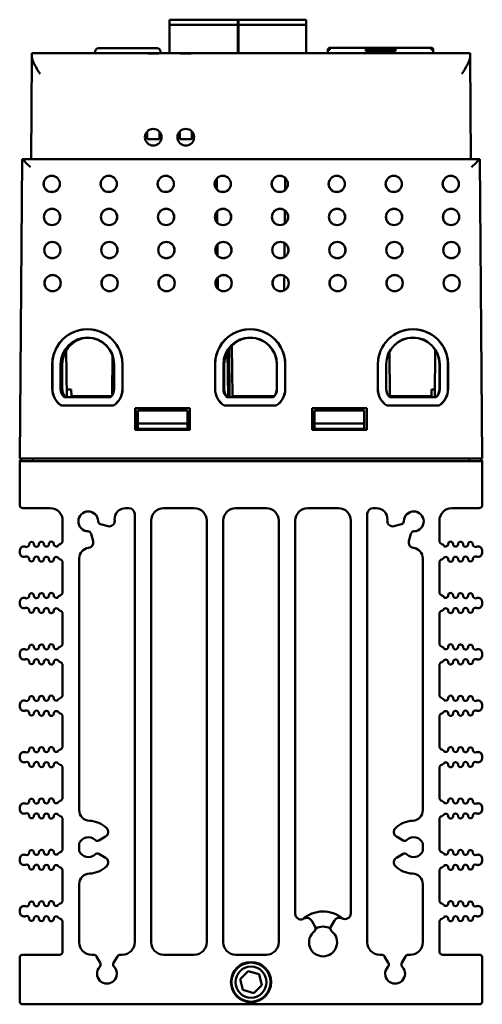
# Model space of a CAD drawing. Header units: inches. Extents: x 1 to 24, y 0.4 to 18.8.
# Tile 2 of 17: x 9.3 to 12.1, y 0.4 to 6.4. Entities that reach past the tile are written whole.
import ezdxf

# ---------------------------------------------------------------- set-up
doc = ezdxf.new("R2010")
doc.units = ezdxf.units.IN
doc.header["$LTSCALE"] = 0.8
doc.header["$MEASUREMENT"] = 0
doc.layers.add('Visible (ANSI)', color=7, linetype='Continuous', lineweight=50)

msp = doc.modelspace()

# ---------------------------------------------------------------- linework, layer by layer
at = {"layer": 'Visible (ANSI)'}
for p, q in [((10.2523, 6.3763), (10.2523, 6.3685)), ((10.2523, 6.3763), (10.6696, 6.3763)), ((10.6657, 6.3763), (10.6657, 6.3685)), ((10.6657, 6.3763), (11.079, 6.3763)), ((11.079, 6.3685), (11.079, 6.3763)), ((10.2523, 6.3527), (10.2523, 6.3685)), ((10.2523, 6.3527), (10.2523, 6.3448)), ((10.2523, 6.1733), (10.2523, 6.3448)), ((10.2523, 6.3448), (10.6696, 6.3448)), ((10.6657, 6.3685), (10.6657, 6.3527)), ((10.6657, 6.3527), (10.6657, 6.3448)), ((10.6657, 6.3448), (10.6657, 6.1733)), ((10.6657, 6.3448), (11.079, 6.3448)), ((10.6696, 6.3527), (10.6696, 6.3685)), ((10.6696, 6.3448), (10.6696, 6.3527)), ((10.6696, 6.1733), (10.6696, 6.3448)), ((11.079, 6.3685), (11.079, 6.3527)), ((11.079, 6.3448), (11.079, 6.3527)), ((11.079, 6.3448), (11.079, 6.1733)), ((9.8211, 6.2033), (10.1762, 6.2033)), ((11.2138, 6.1947), (11.2104, 6.1947)), ((11.2104, 6.1896), (11.2104, 6.1947)), ((11.2138, 6.2031), (11.2194, 6.1975)), ((11.2222, 6.1947), (11.2138, 6.1947)), ((11.2222, 6.2065), (11.2704, 6.2065)), ((11.2222, 6.2065), (11.2222, 6.1947)), ((11.2704, 6.2065), (11.4395, 6.2065)), ((11.4395, 6.1947), (11.4395, 6.2065)), ((11.619, 6.2065), (11.4395, 6.2065)), ((11.4434, 6.1987), (11.4395, 6.1987)), ((11.4395, 6.1868), (11.4395, 6.1947)), ((11.4418, 6.1947), (11.4434, 6.1987)), ((11.4434, 6.1987), (11.6151, 6.1987)), ((11.4493, 6.1928), (11.4434, 6.1987)), ((11.4493, 6.1872), (11.4493, 6.1928)), ((11.6092, 6.1928), (11.4493, 6.1928)), ((11.6151, 6.1987), (11.6092, 6.1928)), ((11.6092, 6.1928), (11.6092, 6.1872)), ((11.619, 6.1987), (11.6151, 6.1987)), ((11.6167, 6.1947), (11.6151, 6.1987)), ((11.619, 6.2065), (11.7881, 6.2065)), ((11.619, 6.2065), (11.619, 6.1947)), ((11.619, 6.1868), (11.619, 6.1947)), ((11.7881, 6.2065), (11.8363, 6.2065)), ((11.8363, 6.2065), (11.8363, 6.1947)), ((11.8447, 6.1947), (11.8363, 6.1947)), ((11.8391, 6.1975), (11.8447, 6.2031)), ((11.8447, 6.1947), (11.8481, 6.1947)), ((11.8481, 6.1947), (11.8481, 6.1896)), ((9.4187, 6.149), (9.4134, 5.5333)), ((9.4187, 6.149), (9.4189, 6.1733)), ((10.0925, 6.1733), (9.4189, 6.1733)), ((9.8011, 6.184), (9.8007, 6.1733)), ((10.2146, 6.1733), (10.0925, 6.1733)), ((10.1962, 6.184), (10.1966, 6.1733)), ((10.2894, 6.1733), (10.2146, 6.1733)), ((10.4115, 6.1733), (10.2894, 6.1733)), ((12.0704, 6.1733), (10.4115, 6.1733)), ((11.2104, 6.1733), (11.2104, 6.1896)), ((11.4395, 6.1868), (11.619, 6.1868)), ((11.4493, 6.1872), (11.4493, 6.1868)), ((11.6092, 6.1872), (11.6092, 6.1868)), ((11.8481, 6.1896), (11.8481, 6.1733)), ((12.0704, 6.1733), (12.0706, 6.149)), ((12.076, 5.5333), (12.0706, 6.149)), ((10.1162, 5.6997), (10.1162, 5.6992)), ((10.1162, 5.6992), (10.1162, 5.6836)), ((10.1162, 5.6836), (10.1162, 5.6566)), ((10.1902, 5.6992), (10.1902, 5.6997)), ((10.1902, 5.6836), (10.1902, 5.6992)), ((10.1902, 5.6566), (10.1902, 5.6836)), ((10.3131, 5.6997), (10.3131, 5.6992)), ((10.3131, 5.6992), (10.3131, 5.6836)), ((10.3131, 5.6836), (10.3131, 5.6566)), ((10.3871, 5.6992), (10.3871, 5.6997)), ((10.3871, 5.6836), (10.3871, 5.6992)), ((10.3871, 5.6566), (10.3871, 5.6836)), ((10.1359, 5.6531), (10.1706, 5.6531)), ((10.3328, 5.6531), (10.3674, 5.6531)), ((9.3605, 5.5333), (9.3447, 3.7223)), ((12.1289, 5.5333), (9.3605, 5.5333)), ((9.3605, 5.5333), (9.3605, 5.5333)), ((12.1289, 5.5333), (12.1289, 5.5333)), ((12.1447, 3.7223), (12.1289, 5.5333)), ((9.6293, 4.0941), (9.6268, 4.3764)), ((9.9059, 4.3476), (9.9037, 4.1047)), ((10.6057, 4.0941), (10.6033, 4.3704)), ((10.6145, 4.0941), (10.612, 4.3844)), ((10.6295, 4.4053), (10.6321, 4.0992)), ((11.5857, 4.0941), (11.5833, 4.3693)), ((11.8601, 4.3794), (11.8576, 4.0941)), ((9.5422, 4.1435), (9.5422, 4.2923)), ((9.5427, 4.2923), (9.5427, 4.1435)), ((9.5927, 4.2923), (9.5927, 4.1435)), ((9.5936, 4.1435), (9.5937, 4.2923)), ((9.6022, 4.1426), (9.6022, 4.2914)), ((9.6027, 4.2914), (9.6027, 4.1426)), ((9.9157, 4.2923), (9.9157, 4.1435)), ((9.9167, 4.1435), (9.9167, 4.2923)), ((9.9667, 4.1435), (9.9667, 4.2923)), ((9.9671, 4.2923), (9.9671, 4.1435)), ((10.5272, 4.1435), (10.5272, 4.2923)), ((10.5277, 4.2923), (10.5277, 4.1435)), ((10.5777, 4.2923), (10.5777, 4.1435)), ((10.5786, 4.1435), (10.5787, 4.2923)), ((10.5822, 4.1426), (10.5822, 4.2914)), ((10.5827, 4.2914), (10.5827, 4.1426)), ((10.9007, 4.2923), (10.9007, 4.1435)), ((10.9017, 4.1435), (10.9017, 4.2923)), ((10.9517, 4.1435), (10.9517, 4.2923)), ((10.9521, 4.2923), (10.9521, 4.1435)), ((11.5122, 4.1435), (11.5122, 4.2923)), ((11.5127, 4.2923), (11.5127, 4.1435)), ((11.5627, 4.2923), (11.5627, 4.1435)), ((11.5636, 4.1435), (11.5637, 4.2923)), ((11.8857, 4.2923), (11.8857, 4.1435)), ((11.8867, 4.1435), (11.8867, 4.2923)), ((11.9367, 4.1435), (11.9367, 4.2923)), ((11.9371, 4.2923), (11.9371, 4.1435)), ((9.6289, 4.1392), (9.657, 4.1392)), ((9.657, 4.1392), (9.6573, 4.0992)), ((11.8376, 4.0992), (11.8379, 4.1392)), ((11.8379, 4.1392), (11.858, 4.1392)), ((9.614, 4.0932), (9.8953, 4.0932)), ((9.8949, 4.0941), (9.6144, 4.0941)), ((9.6573, 4.0992), (9.8996, 4.0992)), ((10.599, 4.0932), (10.8803, 4.0932)), ((10.8799, 4.0941), (10.5994, 4.0941)), ((10.6321, 4.0992), (10.8846, 4.0992)), ((10.6581, 4.0941), (10.6581, 4.0992)), ((10.8312, 4.0941), (10.8313, 4.0992)), ((11.584, 4.0932), (11.8653, 4.0932)), ((11.8649, 4.0941), (11.5844, 4.0941)), ((11.5856, 4.0992), (11.8376, 4.0992)), ((9.9126, 4.0427), (9.5967, 4.0427)), ((9.5969, 4.0432), (9.9124, 4.0432)), ((10.0441, 4.0278), (10.3752, 4.0278)), ((10.0447, 4.0273), (10.0441, 4.0278)), ((10.0441, 3.8968), (10.0441, 4.0278)), ((10.3747, 4.0273), (10.0447, 4.0273)), ((10.0447, 4.0273), (10.0447, 3.8973)), ((10.0597, 4.0123), (10.3597, 4.0123)), ((10.0597, 4.0123), (10.0597, 3.9353)), ((10.3597, 3.9353), (10.3597, 4.0123)), ((10.3747, 4.0273), (10.3752, 4.0278)), ((10.3747, 3.8973), (10.3747, 4.0273)), ((10.3752, 4.0278), (10.3752, 3.8968)), ((10.8976, 4.0427), (10.5817, 4.0427)), ((10.5819, 4.0432), (10.8974, 4.0432)), ((11.1141, 4.0278), (11.4452, 4.0278)), ((11.1147, 4.0273), (11.1141, 4.0278)), ((11.1141, 3.8968), (11.1141, 4.0278)), ((11.4447, 4.0273), (11.1147, 4.0273)), ((11.1147, 4.0273), (11.1147, 3.8973)), ((11.1297, 4.0123), (11.4297, 4.0123)), ((11.1297, 4.0123), (11.1297, 3.9353)), ((11.4297, 3.9353), (11.4297, 4.0123)), ((11.4447, 4.0273), (11.4452, 4.0278)), ((11.4447, 3.8973), (11.4447, 4.0273)), ((11.4452, 4.0278), (11.4452, 3.8968)), ((11.8826, 4.0427), (11.5667, 4.0427)), ((11.5669, 4.0432), (11.8824, 4.0432)), ((10.0597, 3.9353), (10.3597, 3.9353)), ((10.0597, 3.9353), (10.0597, 3.9023)), ((10.3597, 3.9023), (10.3597, 3.9353)), ((11.1297, 3.9353), (11.4297, 3.9353)), ((11.1297, 3.9353), (11.1297, 3.9023)), ((11.4297, 3.9023), (11.4297, 3.9353)), ((10.0447, 3.8973), (10.0441, 3.8968)), ((10.3752, 3.8968), (10.0441, 3.8968)), ((10.0447, 3.8973), (10.3747, 3.8973)), ((10.0596, 3.8973), (10.0597, 3.9023)), ((10.0597, 3.9023), (10.3597, 3.9023)), ((10.3597, 3.9023), (10.3597, 3.8973)), ((10.3747, 3.8973), (10.3752, 3.8968)), ((11.1147, 3.8973), (11.1141, 3.8968)), ((11.4452, 3.8968), (11.1141, 3.8968)), ((11.1147, 3.8973), (11.4447, 3.8973)), ((11.1296, 3.8973), (11.1297, 3.9023)), ((11.1297, 3.9023), (11.4297, 3.9023)), ((11.4297, 3.9023), (11.4297, 3.8973)), ((11.4447, 3.8973), (11.4452, 3.8968)), ((9.3947, 3.7223), (9.3447, 3.7223)), ((9.3447, 3.7023), (9.3447, 3.4423)), ((12.144, 3.7073), (9.3453, 3.7073)), ((9.3947, 3.7223), (12.0947, 3.7223)), ((9.4237, 3.7223), (9.4237, 3.7073)), ((12.0657, 3.7223), (12.0657, 3.7073)), ((12.1447, 3.7223), (12.0947, 3.7223)), ((12.1447, 3.7023), (12.1447, 3.4423)), ((9.3647, 3.4223), (9.5297, 3.4223)), ((9.9842, 3.4223), (10.0057, 3.4223)), ((10.2157, 3.4223), (10.4017, 3.4223)), ((10.6517, 3.4223), (10.8377, 3.4223)), ((11.0877, 3.4223), (11.2737, 3.4223)), ((11.4837, 3.4223), (11.5051, 3.4223)), ((11.9597, 3.4223), (12.1247, 3.4223)), ((9.6047, 3.3473), (9.6047, 3.2246)), ((10.0407, 3.3873), (10.0407, 0.7973)), ((10.1407, 0.7973), (10.1407, 3.3473)), ((10.4767, 3.3473), (10.4767, 0.7973)), ((10.5767, 0.7973), (10.5767, 3.3473)), ((10.9127, 3.3473), (10.9127, 0.7973)), ((11.0127, 0.9696), (11.0127, 3.3473)), ((11.3487, 3.3473), (11.3487, 0.9725)), ((11.4487, 0.7973), (11.4487, 3.3873)), ((11.8847, 3.2246), (11.8847, 3.3473)), ((9.8345, 3.3257), (9.8794, 3.3137)), ((11.61, 3.3137), (11.6549, 3.3257)), ((9.7888, 3.2225), (9.7767, 3.2679)), ((11.7127, 3.2679), (11.7005, 3.2225)), ((9.3447, 3.1584), (9.3447, 3.1601)), ((12.1447, 3.1584), (12.1447, 3.1601)), ((9.7047, 1.5975), (9.7047, 3.118)), ((11.7847, 3.118), (11.7847, 1.5975)), ((9.6047, 3.0939), (9.6047, 2.914)), ((11.8847, 2.914), (11.8847, 3.0939)), ((9.3447, 2.8479), (9.3447, 2.8495)), ((12.1447, 2.8479), (12.1447, 2.8495)), ((9.6047, 2.7834), (9.6047, 2.6035)), ((11.8847, 2.6035), (11.8847, 2.7834)), ((9.3447, 2.5373), (9.3447, 2.5389)), ((12.1447, 2.5373), (12.1447, 2.5389)), ((9.6047, 2.4728), (9.6047, 2.2929)), ((11.8847, 2.2929), (11.8847, 2.4728)), ((9.3447, 2.2268), (9.3447, 2.2284)), ((12.1447, 2.2268), (12.1447, 2.2284)), ((9.6047, 2.1622), (9.6047, 1.9824)), ((11.8847, 1.9824), (11.8847, 2.1622)), ((9.3447, 1.9162), (9.3447, 1.9178)), ((12.1447, 1.9162), (12.1447, 1.9178)), ((9.6047, 1.8517), (9.6047, 1.6718)), ((11.8847, 1.6718), (11.8847, 1.8517)), ((9.3447, 1.6057), (9.3447, 1.6073)), ((12.1447, 1.6057), (12.1447, 1.6073)), ((9.6047, 1.5411), (9.6047, 1.3613)), ((11.8847, 1.3613), (11.8847, 1.5411)), ((9.8246, 1.4136), (9.8648, 1.4368)), ((11.6245, 1.4368), (11.6647, 1.4136)), ((9.7047, 1.3488), (9.7047, 1.3967)), ((11.7847, 1.3967), (11.7847, 1.3488)), ((9.8648, 1.3086), (9.8246, 1.3319)), ((11.6647, 1.3319), (11.6245, 1.3086)), ((9.3447, 1.2951), (9.3447, 1.2967)), ((12.1447, 1.2951), (12.1447, 1.2967)), ((9.6047, 1.2306), (9.6047, 1.0507)), ((11.8847, 1.0507), (11.8847, 1.2306)), ((9.7047, 0.7973), (9.7047, 1.148)), ((11.7847, 1.148), (11.7847, 0.7973)), ((9.3447, 0.9846), (9.3447, 0.9862)), ((12.1447, 0.9846), (12.1447, 0.9862)), ((9.6047, 0.92), (9.6047, 0.7423)), ((11.1336, 0.8902), (11.112, 0.9275)), ((11.2499, 0.9286), (11.2278, 0.8902)), ((11.8847, 0.7423), (11.8847, 0.92)), ((9.5847, 0.7223), (9.3647, 0.7223)), ((9.7913, 0.7223), (9.7797, 0.7223)), ((9.9657, 0.7223), (9.954, 0.7223)), ((10.4017, 0.7223), (10.2157, 0.7223)), ((10.8377, 0.7223), (10.6517, 0.7223)), ((11.5353, 0.7223), (11.5237, 0.7223)), ((11.7097, 0.7223), (11.698, 0.7223)), ((12.1247, 0.7223), (11.9047, 0.7223)), ((9.3447, 0.7023), (9.3447, 0.4423)), ((9.8318, 0.6722), (9.8087, 0.7123)), ((9.9367, 0.7123), (9.9135, 0.6722)), ((11.5758, 0.6722), (11.5527, 0.7123)), ((11.6807, 0.7123), (11.6575, 0.6722)), ((12.1447, 0.7023), (12.1447, 0.4423)), ((10.6791, 0.5752), (10.7282, 0.6225)), ((10.7282, 0.6225), (10.7938, 0.6036)), ((10.7938, 0.6036), (10.8102, 0.5374)), ((10.6956, 0.509), (10.6791, 0.5752)), ((10.8102, 0.5374), (10.7611, 0.4901)), ((10.7611, 0.4901), (10.6956, 0.509)), ((12.1247, 0.4223), (9.3647, 0.4223))]:
    msp.add_line(p, q, dxfattribs=at)
for centre, radius in [((9.5389, 5.3833), 0.0494), ((9.5389, 5.3833), 0.0489), ((9.8839, 5.3833), 0.0494), ((9.8839, 5.3833), 0.0489), ((10.2289, 5.3833), 0.0494), ((10.2289, 5.3833), 0.0489), ((10.5739, 5.3833), 0.0494), ((10.5739, 5.3833), 0.0489), ((10.9189, 5.3833), 0.0494), ((10.9189, 5.3833), 0.0489), ((11.2639, 5.3833), 0.0494), ((11.2639, 5.3833), 0.0489), ((11.6089, 5.3833), 0.0494), ((11.6089, 5.3833), 0.0489), ((11.9539, 5.3833), 0.0494), ((11.9539, 5.3833), 0.0489), ((9.5406, 5.1833), 0.0494), ((9.5406, 5.1833), 0.0489), ((9.8856, 5.1833), 0.0494), ((9.8856, 5.1833), 0.0489), ((10.2306, 5.1833), 0.0494), ((10.2306, 5.1833), 0.0489), ((10.5756, 5.1833), 0.0494), ((10.5756, 5.1833), 0.0489), ((10.9206, 5.1833), 0.0494), ((10.9206, 5.1833), 0.0489), ((11.2656, 5.1833), 0.0494), ((11.2656, 5.1833), 0.0489), ((11.6106, 5.1833), 0.0494), ((11.6106, 5.1833), 0.0489), ((11.9556, 5.1833), 0.0494), ((11.9556, 5.1833), 0.0489), ((9.5423, 4.9833), 0.0494), ((9.5423, 4.9833), 0.0489), ((9.8873, 4.9833), 0.0494), ((9.8873, 4.9833), 0.0489), ((10.2323, 4.9833), 0.0494), ((10.2323, 4.9833), 0.0489), ((10.5773, 4.9833), 0.0494), ((10.5773, 4.9833), 0.0489), ((10.9223, 4.9833), 0.0494), ((10.9223, 4.9833), 0.0489), ((11.2673, 4.9833), 0.0494), ((11.2673, 4.9833), 0.0489), ((11.6123, 4.9833), 0.0494), ((11.6123, 4.9833), 0.0489), ((11.9573, 4.9833), 0.0494), ((11.9573, 4.9833), 0.0489), ((9.5441, 4.7833), 0.0494), ((9.5441, 4.7833), 0.0489), ((9.8891, 4.7833), 0.0494), ((9.8891, 4.7833), 0.0489), ((10.2341, 4.7833), 0.0494), ((10.2341, 4.7833), 0.0489), ((10.5791, 4.7833), 0.0494), ((10.5791, 4.7833), 0.0489), ((10.9241, 4.7833), 0.0494), ((10.9241, 4.7833), 0.0489), ((11.2691, 4.7833), 0.0494), ((11.2691, 4.7833), 0.0489), ((11.6141, 4.7833), 0.0494), ((11.6141, 4.7833), 0.0489), ((11.9591, 4.7833), 0.0494), ((11.9591, 4.7833), 0.0489), ((10.7447, 0.5563), 0.1215), ((10.7447, 0.5563), 0.1181), ((10.7447, 0.5563), 0.094)]:
    msp.add_circle(centre, radius, dxfattribs=at)
for centre, radius, start, end in [((9.8211, 6.1833), 0.02, 90, 178), ((10.1762, 6.1833), 0.02, 2, 90), ((11.2222, 6.1947), 0.0118, 90, 135), ((11.2222, 6.1947), 0.00394, 90, 135), ((11.8363, 6.1947), 0.0118, 45, 90), ((11.8363, 6.1947), 0.00394, 45, 90), ((9.7547, 4.2924), 0.2125, 359.99564, 180.00436), ((9.7547, 4.2923), 0.212, 0, 180), ((10.7397, 4.2924), 0.2125, 359.99564, 180.00436), ((10.7397, 4.2923), 0.212, 0, 180), ((11.7247, 4.2924), 0.2125, 359.99564, 180.00436), ((11.7247, 4.2923), 0.212, 0, 180), ((9.7547, 4.2923), 0.162, 0, 180), ((9.7547, 4.2923), 0.161, 0.00436, 179.99564), ((10.7397, 4.2923), 0.162, 0, 180), ((10.7397, 4.2923), 0.161, 0.00436, 179.99564), ((11.7247, 4.2923), 0.162, 0, 180), ((11.7247, 4.2923), 0.161, 0.00436, 179.99564), ((9.6627, 4.1435), 0.1205, 180.00436, 236.82996), ((9.6627, 4.1435), 0.12, 180, 236.7621), ((9.6627, 4.1435), 0.07, 180, 226.01703), ((9.6627, 4.1435), 0.069, 179.99564, 225.68638), ((9.8467, 4.1435), 0.069, 314.31362, 0.00436), ((9.8467, 4.1435), 0.07, 313.98297, 0), ((9.8467, 4.1435), 0.12, 303.2379, 0), ((9.8467, 4.1435), 0.1205, 303.17004, 359.99564), ((10.6477, 4.1435), 0.1205, 180.00436, 236.82996), ((10.6477, 4.1435), 0.12, 180, 236.7621), ((10.6477, 4.1435), 0.07, 180, 226.01703), ((10.6477, 4.1435), 0.069, 179.99564, 225.68638), ((10.8317, 4.1435), 0.069, 314.31362, 0.00436), ((10.8317, 4.1435), 0.07, 313.98297, 0), ((10.8317, 4.1435), 0.12, 303.2379, 0), ((10.8317, 4.1435), 0.1205, 303.17004, 359.99564), ((11.6327, 4.1435), 0.1205, 180.00436, 236.82996), ((11.6327, 4.1435), 0.12, 180, 236.7621), ((11.6327, 4.1435), 0.07, 180, 226.01703), ((11.6327, 4.1435), 0.069, 179.99564, 225.68638), ((11.8167, 4.1435), 0.069, 314.31362, 0.00436), ((11.8167, 4.1435), 0.07, 313.98297, 0), ((11.8167, 4.1435), 0.12, 303.2379, 0), ((11.8167, 4.1435), 0.1205, 303.17004, 359.99564), ((9.3647, 3.7023), 0.02, 165.52249, 180), ((9.3647, 3.7023), 0.02, 90, 165.52249), ((12.1247, 3.7023), 0.02, 14.47751, 90), ((12.1247, 3.7023), 0.02, 0, 14.47751), ((9.3647, 3.4423), 0.02, 180, 270), ((9.5297, 3.3473), 0.075, 0, 90), ((9.7597, 3.3427), 0.06, 1.65453, 268.34547), ((9.9842, 3.3573), 0.065, 90, 183.71139), ((10.0057, 3.3873), 0.035, 0, 90), ((10.2157, 3.3473), 0.075, 90, 180), ((10.4017, 3.3473), 0.075, 0, 90), ((10.6517, 3.3473), 0.075, 90, 180), ((10.8377, 3.3473), 0.075, 0, 90), ((11.0877, 3.3473), 0.075, 90, 180), ((11.2737, 3.3473), 0.075, 0, 90), ((11.4837, 3.3873), 0.035, 90, 180), ((11.5051, 3.3573), 0.065, 356.28861, 90), ((11.7297, 3.3427), 0.06, 271.65453, 178.34547), ((11.9597, 3.3473), 0.075, 90, 180), ((12.1247, 3.4423), 0.02, 270, 0), ((9.8396, 3.345), 0.02, 181.65453, 255), ((9.8876, 3.3446), 0.032, 255, 0.83543), ((9.7597, 3.3427), 0.16, 0.83543, 3.71139), ((11.7297, 3.3427), 0.16, 176.28861, 179.16457), ((11.6017, 3.3446), 0.032, 179.16457, 285), ((11.6497, 3.345), 0.02, 285, 358.34547), ((9.7573, 3.2628), 0.02, 15, 88.34547), ((11.732, 3.2628), 0.02, 91.65453, 165), ((9.4163, 3.2031), 0.015, 1.10171, 181.10171), ((9.4763, 3.2043), 0.015, 1.10171, 181.10171), ((9.5363, 3.2054), 0.015, 1.10171, 181.10171), ((9.5847, 3.2246), 0.02, 287.25679, 0), ((9.7579, 3.2143), 0.032, 276.94651, 15), ((11.7314, 3.2143), 0.032, 165, 263.05349), ((11.9047, 3.2246), 0.02, 180, 252.74321), ((11.953, 3.2054), 0.015, 358.89829, 178.89829), ((12.013, 3.2043), 0.015, 358.89829, 178.89829), ((12.073, 3.2031), 0.015, 358.89829, 178.89829), ((9.3872, 3.1601), 0.0425, 160.94812, 180), ((9.3872, 3.1584), 0.0425, 180, 199.05188), ((9.3706, 3.1658), 0.025, 66.85208, 160.94812), ((9.3863, 3.2026), 0.015, 246.85208, 1.10171), ((9.4463, 3.2037), 0.015, 181.10171, 1.10171), ((9.5063, 3.2049), 0.015, 181.10171, 1.10171), ((9.5663, 3.206), 0.015, 181.10171, 322.41952), ((9.598, 3.1816), 0.025, 107.25679, 142.41952), ((9.7697, 3.118), 0.065, 96.94651, 180), ((11.7197, 3.118), 0.065, 0, 83.05349), ((11.8913, 3.1816), 0.025, 37.58048, 72.74321), ((11.923, 3.206), 0.015, 217.58048, 358.89829), ((11.983, 3.2049), 0.015, 178.89829, 358.89829), ((12.043, 3.2037), 0.015, 178.89829, 358.89829), ((12.103, 3.2026), 0.015, 178.89829, 293.14792), ((12.1187, 3.1658), 0.025, 19.05188, 113.14792), ((12.1022, 3.1601), 0.0425, 0, 19.05188), ((12.1022, 3.1584), 0.0425, 340.94812, 0), ((9.3706, 3.1527), 0.025, 199.05188, 293.14792), ((9.3863, 3.1159), 0.015, 358.89829, 113.14792), ((9.4163, 3.1154), 0.015, 178.89829, 358.89829), ((9.4463, 3.1148), 0.015, 358.89829, 178.89829), ((9.4763, 3.1142), 0.015, 178.89829, 358.89829), ((9.5063, 3.1136), 0.015, 358.89829, 178.89829), ((9.5363, 3.1131), 0.015, 178.89829, 358.89829), ((9.5663, 3.1125), 0.015, 37.58048, 178.89829), ((9.598, 3.1369), 0.025, 217.58048, 252.74321), ((9.5847, 3.0939), 0.02, 0, 72.74321), ((11.9047, 3.0939), 0.02, 107.25679, 180), ((11.8913, 3.1369), 0.025, 287.25679, 322.41952), ((11.923, 3.1125), 0.015, 1.10171, 142.41952), ((11.953, 3.1131), 0.015, 181.10171, 1.10171), ((11.983, 3.1136), 0.015, 1.10171, 181.10171), ((12.013, 3.1142), 0.015, 181.10171, 1.10171), ((12.043, 3.1148), 0.015, 1.10171, 181.10171), ((12.073, 3.1154), 0.015, 181.10171, 1.10171), ((12.103, 3.1159), 0.015, 66.85208, 181.10171), ((12.1187, 3.1527), 0.025, 246.85208, 340.94812), ((9.3872, 2.8495), 0.0425, 160.94812, 180), ((9.3706, 2.8552), 0.025, 66.85208, 160.94812), ((9.3863, 2.892), 0.015, 246.85208, 1.10171), ((9.4163, 2.8926), 0.015, 1.10171, 181.10171), ((9.4463, 2.8931), 0.015, 181.10171, 1.10171), ((9.4763, 2.8937), 0.015, 1.10171, 181.10171), ((9.5063, 2.8943), 0.015, 181.10171, 1.10171), ((9.5363, 2.8949), 0.015, 1.10171, 181.10171), ((9.5663, 2.8955), 0.015, 181.10171, 322.41952), ((9.598, 2.8711), 0.025, 107.25679, 142.41952), ((9.5847, 2.914), 0.02, 287.25679, 0), ((11.9047, 2.914), 0.02, 180, 252.74321), ((11.8913, 2.8711), 0.025, 37.58048, 72.74321), ((11.923, 2.8955), 0.015, 217.58048, 358.89829), ((11.953, 2.8949), 0.015, 358.89829, 178.89829), ((11.983, 2.8943), 0.015, 178.89829, 358.89829), ((12.013, 2.8937), 0.015, 358.89829, 178.89829), ((12.043, 2.8931), 0.015, 178.89829, 358.89829), ((12.073, 2.8926), 0.015, 358.89829, 178.89829), ((12.103, 2.892), 0.015, 178.89829, 293.14792), ((12.1187, 2.8552), 0.025, 19.05188, 113.14792), ((12.1022, 2.8495), 0.0425, 0, 19.05188), ((9.3872, 2.8479), 0.0425, 180, 199.05188), ((9.3706, 2.8422), 0.025, 199.05188, 293.14792), ((9.3863, 2.8054), 0.015, 358.89829, 113.14792), ((9.4163, 2.8048), 0.015, 178.89829, 358.89829), ((9.4463, 2.8042), 0.015, 358.89829, 178.89829), ((9.4763, 2.8037), 0.015, 178.89829, 358.89829), ((9.5063, 2.8031), 0.015, 358.89829, 178.89829), ((9.5363, 2.8025), 0.015, 178.89829, 358.89829), ((9.5663, 2.8019), 0.015, 37.58048, 178.89829), ((9.598, 2.8263), 0.025, 217.58048, 252.74321), ((9.5847, 2.7834), 0.02, 0, 72.74321), ((11.9047, 2.7834), 0.02, 107.25679, 180), ((11.8913, 2.8263), 0.025, 287.25679, 322.41952), ((11.923, 2.8019), 0.015, 1.10171, 142.41952), ((11.953, 2.8025), 0.015, 181.10171, 1.10171), ((11.983, 2.8031), 0.015, 1.10171, 181.10171), ((12.013, 2.8037), 0.015, 181.10171, 1.10171), ((12.043, 2.8042), 0.015, 1.10171, 181.10171), ((12.073, 2.8048), 0.015, 181.10171, 1.10171), ((12.103, 2.8054), 0.015, 66.85208, 181.10171), ((12.1187, 2.8422), 0.025, 246.85208, 340.94812), ((12.1022, 2.8479), 0.0425, 340.94812, 0), ((9.3706, 2.5447), 0.025, 66.85208, 160.94812), ((9.3863, 2.5814), 0.015, 246.85208, 1.10171), ((9.4163, 2.582), 0.015, 1.10171, 181.10171), ((9.4463, 2.5826), 0.015, 181.10171, 1.10171), ((9.4763, 2.5832), 0.015, 1.10171, 181.10171), ((9.5063, 2.5837), 0.015, 181.10171, 1.10171), ((9.5363, 2.5843), 0.015, 1.10171, 181.10171), ((9.5663, 2.5849), 0.015, 181.10171, 322.41952), ((9.598, 2.5605), 0.025, 107.25679, 142.41952), ((9.5847, 2.6035), 0.02, 287.25679, 0), ((11.9047, 2.6035), 0.02, 180, 252.74321), ((11.8913, 2.5605), 0.025, 37.58048, 72.74321), ((11.923, 2.5849), 0.015, 217.58048, 358.89829), ((11.953, 2.5843), 0.015, 358.89829, 178.89829), ((11.983, 2.5837), 0.015, 178.89829, 358.89829), ((12.013, 2.5832), 0.015, 358.89829, 178.89829), ((12.043, 2.5826), 0.015, 178.89829, 358.89829), ((12.073, 2.582), 0.015, 358.89829, 178.89829), ((12.103, 2.5814), 0.015, 178.89829, 293.14792), ((12.1187, 2.5447), 0.025, 19.05188, 113.14792), ((9.3872, 2.5389), 0.0425, 160.94812, 180), ((9.3872, 2.5373), 0.0425, 180, 199.05188), ((9.3706, 2.5316), 0.025, 199.05188, 293.14792), ((9.3863, 2.4948), 0.015, 358.89829, 113.14792), ((9.4463, 2.4937), 0.015, 358.89829, 178.89829), ((9.5063, 2.4925), 0.015, 358.89829, 178.89829), ((9.5663, 2.4914), 0.015, 37.58048, 178.89829), ((11.923, 2.4914), 0.015, 1.10171, 142.41952), ((11.983, 2.4925), 0.015, 1.10171, 181.10171), ((12.043, 2.4937), 0.015, 1.10171, 181.10171), ((12.103, 2.4948), 0.015, 66.85208, 181.10171), ((12.1187, 2.5316), 0.025, 246.85208, 340.94812), ((12.1022, 2.5389), 0.0425, 0, 19.05188), ((12.1022, 2.5373), 0.0425, 340.94812, 0), ((9.4163, 2.4943), 0.015, 178.89829, 358.89829), ((9.4763, 2.4931), 0.015, 178.89829, 358.89829), ((9.5363, 2.492), 0.015, 178.89829, 358.89829), ((9.598, 2.5158), 0.025, 217.58048, 252.74321), ((9.5847, 2.4728), 0.02, 0, 72.74321), ((11.9047, 2.4728), 0.02, 107.25679, 180), ((11.8913, 2.5158), 0.025, 287.25679, 322.41952), ((11.953, 2.492), 0.015, 181.10171, 1.10171), ((12.013, 2.4931), 0.015, 181.10171, 1.10171), ((12.073, 2.4943), 0.015, 181.10171, 1.10171), ((9.3863, 2.2709), 0.015, 246.85208, 1.10171), ((9.4163, 2.2715), 0.015, 1.10171, 181.10171), ((9.4463, 2.272), 0.015, 181.10171, 1.10171), ((9.4763, 2.2726), 0.015, 1.10171, 181.10171), ((9.5063, 2.2732), 0.015, 181.10171, 1.10171), ((9.5363, 2.2738), 0.015, 1.10171, 181.10171), ((9.5663, 2.2743), 0.015, 181.10171, 322.41952), ((9.598, 2.2499), 0.025, 107.25679, 142.41952), ((9.5847, 2.2929), 0.02, 287.25679, 0), ((11.9047, 2.2929), 0.02, 180, 252.74321), ((11.8913, 2.2499), 0.025, 37.58048, 72.74321), ((11.923, 2.2743), 0.015, 217.58048, 358.89829), ((11.953, 2.2738), 0.015, 358.89829, 178.89829), ((11.983, 2.2732), 0.015, 178.89829, 358.89829), ((12.013, 2.2726), 0.015, 358.89829, 178.89829), ((12.043, 2.272), 0.015, 178.89829, 358.89829), ((12.073, 2.2715), 0.015, 358.89829, 178.89829), ((12.103, 2.2709), 0.015, 178.89829, 293.14792), ((9.3872, 2.2284), 0.0425, 160.94812, 180), ((9.3872, 2.2268), 0.0425, 180, 199.05188), ((9.3706, 2.2341), 0.025, 66.85208, 160.94812), ((9.3706, 2.2211), 0.025, 199.05188, 293.14792), ((12.1187, 2.2341), 0.025, 19.05188, 113.14792), ((12.1187, 2.2211), 0.025, 246.85208, 340.94812), ((12.1022, 2.2284), 0.0425, 0, 19.05188), ((12.1022, 2.2268), 0.0425, 340.94812, 0), ((9.3863, 2.1843), 0.015, 358.89829, 113.14792), ((9.4163, 2.1837), 0.015, 178.89829, 358.89829), ((9.4463, 2.1831), 0.015, 358.89829, 178.89829), ((9.4763, 2.1826), 0.015, 178.89829, 358.89829), ((9.5063, 2.182), 0.015, 358.89829, 178.89829), ((9.5363, 2.1814), 0.015, 178.89829, 358.89829), ((9.5663, 2.1808), 0.015, 37.58048, 178.89829), ((9.598, 2.2052), 0.025, 217.58048, 252.74321), ((9.5847, 2.1622), 0.02, 0, 72.74321), ((11.9047, 2.1622), 0.02, 107.25679, 180), ((11.8913, 2.2052), 0.025, 287.25679, 322.41952), ((11.923, 2.1808), 0.015, 1.10171, 142.41952), ((11.953, 2.1814), 0.015, 181.10171, 1.10171), ((11.983, 2.182), 0.015, 1.10171, 181.10171), ((12.013, 2.1826), 0.015, 181.10171, 1.10171), ((12.043, 2.1831), 0.015, 1.10171, 181.10171), ((12.073, 2.1837), 0.015, 181.10171, 1.10171), ((12.103, 2.1843), 0.015, 66.85208, 181.10171), ((9.4163, 1.9609), 0.015, 1.10171, 181.10171), ((9.4763, 1.9621), 0.015, 1.10171, 181.10171), ((9.5363, 1.9632), 0.015, 1.10171, 181.10171), ((9.5847, 1.9824), 0.02, 287.25679, 0), ((11.9047, 1.9824), 0.02, 180, 252.74321), ((11.953, 1.9632), 0.015, 358.89829, 178.89829), ((12.013, 1.9621), 0.015, 358.89829, 178.89829), ((12.073, 1.9609), 0.015, 358.89829, 178.89829), ((9.3872, 1.9178), 0.0425, 160.94812, 180), ((9.3872, 1.9162), 0.0425, 180, 199.05188), ((9.3706, 1.9235), 0.025, 66.85208, 160.94812), ((9.3863, 1.9603), 0.015, 246.85208, 1.10171), ((9.4463, 1.9615), 0.015, 181.10171, 1.10171), ((9.5063, 1.9626), 0.015, 181.10171, 1.10171), ((9.5663, 1.9638), 0.015, 181.10171, 322.41952), ((9.598, 1.9394), 0.025, 107.25679, 142.41952), ((11.8913, 1.9394), 0.025, 37.58048, 72.74321), ((11.923, 1.9638), 0.015, 217.58048, 358.89829), ((11.983, 1.9626), 0.015, 178.89829, 358.89829), ((12.043, 1.9615), 0.015, 178.89829, 358.89829), ((12.103, 1.9603), 0.015, 178.89829, 293.14792), ((12.1187, 1.9235), 0.025, 19.05188, 113.14792), ((12.1022, 1.9178), 0.0425, 0, 19.05188), ((12.1022, 1.9162), 0.0425, 340.94812, 0), ((9.3706, 1.9105), 0.025, 199.05188, 293.14792), ((9.3863, 1.8737), 0.015, 358.89829, 113.14792), ((9.4163, 1.8731), 0.015, 178.89829, 358.89829), ((9.4463, 1.8726), 0.015, 358.89829, 178.89829), ((9.4763, 1.872), 0.015, 178.89829, 358.89829), ((9.5063, 1.8714), 0.015, 358.89829, 178.89829), ((9.5363, 1.8708), 0.015, 178.89829, 358.89829), ((9.5663, 1.8703), 0.015, 37.58048, 178.89829), ((9.598, 1.8947), 0.025, 217.58048, 252.74321), ((9.5847, 1.8517), 0.02, 0, 72.74321), ((11.9047, 1.8517), 0.02, 107.25679, 180), ((11.8913, 1.8947), 0.025, 287.25679, 322.41952), ((11.923, 1.8703), 0.015, 1.10171, 142.41952), ((11.953, 1.8708), 0.015, 181.10171, 1.10171), ((11.983, 1.8714), 0.015, 1.10171, 181.10171), ((12.013, 1.872), 0.015, 181.10171, 1.10171), ((12.043, 1.8726), 0.015, 1.10171, 181.10171), ((12.073, 1.8731), 0.015, 181.10171, 1.10171), ((12.103, 1.8737), 0.015, 66.85208, 181.10171), ((12.1187, 1.9105), 0.025, 246.85208, 340.94812), ((9.5363, 1.6527), 0.015, 1.10171, 181.10171), ((9.5847, 1.6718), 0.02, 287.25679, 0), ((11.9047, 1.6718), 0.02, 180, 252.74321), ((11.953, 1.6527), 0.015, 358.89829, 178.89829), ((9.3872, 1.6073), 0.0425, 160.94812, 180), ((9.3706, 1.613), 0.025, 66.85208, 160.94812), ((9.3863, 1.6498), 0.015, 246.85208, 1.10171), ((9.4163, 1.6503), 0.015, 1.10171, 181.10171), ((9.4463, 1.6509), 0.015, 181.10171, 1.10171), ((9.4763, 1.6515), 0.015, 1.10171, 181.10171), ((9.5063, 1.6521), 0.015, 181.10171, 1.10171), ((9.5663, 1.6532), 0.015, 181.10171, 322.41952), ((9.598, 1.6288), 0.025, 107.25679, 142.41952), ((11.8913, 1.6288), 0.025, 37.58048, 72.74321), ((11.923, 1.6532), 0.015, 217.58048, 358.89829), ((11.983, 1.6521), 0.015, 178.89829, 358.89829), ((12.013, 1.6515), 0.015, 358.89829, 178.89829), ((12.043, 1.6509), 0.015, 178.89829, 358.89829), ((12.073, 1.6503), 0.015, 358.89829, 178.89829), ((12.103, 1.6498), 0.015, 178.89829, 293.14792), ((12.1187, 1.613), 0.025, 19.05188, 113.14792), ((12.1022, 1.6073), 0.0425, 0, 19.05188), ((9.3872, 1.6057), 0.0425, 180, 199.05188), ((9.3706, 1.5999), 0.025, 199.05188, 293.14792), ((9.3863, 1.5632), 0.015, 358.89829, 113.14792), ((9.4163, 1.5626), 0.015, 178.89829, 358.89829), ((9.4463, 1.562), 0.015, 358.89829, 178.89829), ((9.4763, 1.5614), 0.015, 178.89829, 358.89829), ((9.5063, 1.5609), 0.015, 358.89829, 178.89829), ((9.5363, 1.5603), 0.015, 178.89829, 358.89829), ((9.5663, 1.5597), 0.015, 37.58048, 178.89829), ((9.598, 1.5841), 0.025, 217.58048, 252.74321), ((9.5847, 1.5411), 0.02, 0, 72.74321), ((9.7697, 1.5975), 0.065, 180, 267.45268), ((11.7197, 1.5975), 0.065, 272.54732, 0), ((11.9047, 1.5411), 0.02, 107.25679, 180), ((11.8913, 1.5841), 0.025, 287.25679, 322.41952), ((11.923, 1.5597), 0.015, 1.10171, 142.41952), ((11.953, 1.5603), 0.015, 181.10171, 1.10171), ((11.983, 1.5609), 0.015, 1.10171, 181.10171), ((12.013, 1.5614), 0.015, 181.10171, 1.10171), ((12.043, 1.562), 0.015, 1.10171, 181.10171), ((12.073, 1.5626), 0.015, 181.10171, 1.10171), ((12.103, 1.5632), 0.015, 66.85208, 181.10171), ((12.1187, 1.5999), 0.025, 246.85208, 340.94812), ((12.1022, 1.6057), 0.0425, 340.94812, 0), ((9.7597, 1.3727), 0.16, 45.83543, 87.45268), ((11.7297, 1.3727), 0.16, 92.54732, 134.16457), ((9.7597, 1.3727), 0.06, 46.65453, 156.44354), ((9.8488, 1.4646), 0.032, 300, 45.83543), ((11.6405, 1.4646), 0.032, 134.16457, 240), ((11.7297, 1.3727), 0.06, 23.55646, 133.34547), ((9.8146, 1.4309), 0.02, 226.65453, 300), ((11.6747, 1.4309), 0.02, 240, 313.34547), ((9.3872, 1.2967), 0.0425, 160.94812, 180), ((9.3706, 1.3024), 0.025, 66.85208, 160.94812), ((9.3863, 1.3392), 0.015, 246.85208, 1.10171), ((9.4163, 1.3398), 0.015, 1.10171, 181.10171), ((9.4463, 1.3404), 0.015, 181.10171, 1.10171), ((9.4763, 1.3409), 0.015, 1.10171, 181.10171), ((9.5063, 1.3415), 0.015, 181.10171, 1.10171), ((9.5363, 1.3421), 0.015, 1.10171, 181.10171), ((9.5663, 1.3427), 0.015, 181.10171, 322.41952), ((9.598, 1.3183), 0.025, 107.25679, 142.41952), ((9.5847, 1.3613), 0.02, 287.25679, 0), ((9.7597, 1.3727), 0.06, 203.55646, 313.34547), ((9.8146, 1.3146), 0.02, 60, 133.34547), ((11.6747, 1.3146), 0.02, 46.65453, 120), ((11.7297, 1.3727), 0.06, 226.65453, 336.44354), ((11.9047, 1.3613), 0.02, 180, 252.74321), ((11.8913, 1.3183), 0.025, 37.58048, 72.74321), ((11.923, 1.3427), 0.015, 217.58048, 358.89829), ((11.953, 1.3421), 0.015, 358.89829, 178.89829), ((11.983, 1.3415), 0.015, 178.89829, 358.89829), ((12.013, 1.3409), 0.015, 358.89829, 178.89829), ((12.043, 1.3404), 0.015, 178.89829, 358.89829), ((12.073, 1.3398), 0.015, 358.89829, 178.89829), ((12.103, 1.3392), 0.015, 178.89829, 293.14792), ((12.1187, 1.3024), 0.025, 19.05188, 113.14792), ((12.1022, 1.2967), 0.0425, 0, 19.05188), ((9.3872, 1.2951), 0.0425, 180, 199.05188), ((9.3706, 1.2894), 0.025, 199.05188, 293.14792), ((9.3863, 1.2526), 0.015, 358.89829, 113.14792), ((9.4163, 1.252), 0.015, 178.89829, 358.89829), ((9.4463, 1.2515), 0.015, 358.89829, 178.89829), ((9.4763, 1.2509), 0.015, 178.89829, 358.89829), ((9.5063, 1.2503), 0.015, 358.89829, 178.89829), ((9.5663, 1.2492), 0.015, 37.58048, 178.89829), ((9.598, 1.2735), 0.025, 217.58048, 252.74321), ((9.7597, 1.3727), 0.16, 272.54732, 314.16457), ((9.8488, 1.2809), 0.032, 314.16457, 60), ((11.6405, 1.2809), 0.032, 120, 225.83543), ((11.7297, 1.3727), 0.16, 225.83543, 267.45268), ((11.8913, 1.2735), 0.025, 287.25679, 322.41952), ((11.923, 1.2492), 0.015, 1.10171, 142.41952), ((11.983, 1.2503), 0.015, 1.10171, 181.10171), ((12.013, 1.2509), 0.015, 181.10171, 1.10171), ((12.043, 1.2515), 0.015, 1.10171, 181.10171), ((12.073, 1.252), 0.015, 181.10171, 1.10171), ((12.103, 1.2526), 0.015, 66.85208, 181.10171), ((12.1187, 1.2894), 0.025, 246.85208, 340.94812), ((12.1022, 1.2951), 0.0425, 340.94812, 0), ((9.5363, 1.2497), 0.015, 178.89829, 358.89829), ((9.5847, 1.2306), 0.02, 0, 72.74321), ((9.7697, 1.148), 0.065, 92.54732, 180), ((11.7197, 1.148), 0.065, 0, 87.45268), ((11.9047, 1.2306), 0.02, 107.25679, 180), ((11.953, 1.2497), 0.015, 181.10171, 1.10171), ((9.3706, 0.9919), 0.025, 66.85208, 160.94812), ((9.3863, 1.0287), 0.015, 246.85208, 1.10171), ((9.4163, 1.0292), 0.015, 1.10171, 181.10171), ((9.4463, 1.0298), 0.015, 181.10171, 1.10171), ((9.4763, 1.0304), 0.015, 1.10171, 181.10171), ((9.5063, 1.031), 0.015, 181.10171, 1.10171), ((9.5363, 1.0315), 0.015, 1.10171, 181.10171), ((9.5663, 1.0321), 0.015, 181.10171, 322.41952), ((9.598, 1.0077), 0.025, 107.25679, 142.41952), ((9.5847, 1.0507), 0.02, 287.25679, 0), ((11.9047, 1.0507), 0.02, 180, 252.74321), ((11.8913, 1.0077), 0.025, 37.58048, 72.74321), ((11.923, 1.0321), 0.015, 217.58048, 358.89829), ((11.953, 1.0315), 0.015, 358.89829, 178.89829), ((11.983, 1.031), 0.015, 178.89829, 358.89829), ((12.013, 1.0304), 0.015, 358.89829, 178.89829), ((12.043, 1.0298), 0.015, 178.89829, 358.89829), ((12.073, 1.0292), 0.015, 358.89829, 178.89829), ((12.103, 1.0287), 0.015, 178.89829, 293.14792), ((12.1187, 0.9919), 0.025, 19.05188, 113.14792), ((9.3872, 0.9862), 0.0425, 160.94812, 180), ((9.3872, 0.9846), 0.0425, 180, 199.05188), ((9.3706, 0.9788), 0.025, 199.05188, 293.14792), ((9.3863, 0.9421), 0.015, 358.89829, 113.14792), ((9.4463, 0.9409), 0.015, 358.89829, 178.89829), ((9.5063, 0.9398), 0.015, 358.89829, 178.89829), ((9.5663, 0.9386), 0.015, 37.58048, 178.89829), ((11.0477, 0.9696), 0.035, 180, 288.23655), ((11.1807, 0.7973), 0.1865, 49.93633, 132.21488), ((11.3137, 0.9725), 0.035, 241.45463, 0), ((11.923, 0.9386), 0.015, 1.10171, 142.41952), ((11.983, 0.9398), 0.015, 1.10171, 181.10171), ((12.043, 0.9409), 0.015, 1.10171, 181.10171), ((12.103, 0.9421), 0.015, 66.85208, 181.10171), ((12.1187, 0.9788), 0.025, 246.85208, 340.94812), ((12.1022, 0.9862), 0.0425, 0, 19.05188), ((12.1022, 0.9846), 0.0425, 340.94812, 0), ((9.4163, 0.9415), 0.015, 178.89829, 358.89829), ((9.4763, 0.9403), 0.015, 178.89829, 358.89829), ((9.5363, 0.9392), 0.015, 178.89829, 358.89829), ((9.598, 0.963), 0.025, 217.58048, 252.74321), ((9.5847, 0.92), 0.02, 0, 72.74321), ((11.0817, 0.91), 0.035, 30, 131.27806), ((11.2802, 0.9111), 0.035, 61.45463, 150), ((11.9047, 0.92), 0.02, 107.25679, 180), ((11.8913, 0.963), 0.025, 287.25679, 322.41952), ((11.953, 0.9392), 0.015, 181.10171, 1.10171), ((12.013, 0.9403), 0.015, 181.10171, 1.10171), ((12.073, 0.9415), 0.015, 181.10171, 1.10171), ((11.1807, 0.7973), 0.085, 127.84707, 52.15293), ((11.1162, 0.8802), 0.02, 307.84707, 30), ((11.1807, 0.7973), 0.095, 62.10178, 117.89822), ((11.2451, 0.8802), 0.02, 150, 232.15293), ((9.7797, 0.7973), 0.075, 180, 270), ((9.9657, 0.7973), 0.075, 270, 0), ((10.2157, 0.7973), 0.075, 180, 270), ((10.4017, 0.7973), 0.075, 270, 0), ((10.6517, 0.7973), 0.075, 180, 270), ((10.8377, 0.7973), 0.075, 270, 0), ((11.5237, 0.7973), 0.075, 180, 270), ((11.7097, 0.7973), 0.075, 270, 0), ((9.3647, 0.7023), 0.02, 90, 180), ((9.5847, 0.7423), 0.02, 270, 0), ((9.7913, 0.7023), 0.02, 30, 90), ((9.954, 0.7023), 0.02, 90, 150), ((11.5353, 0.7023), 0.02, 30, 90), ((11.698, 0.7023), 0.02, 90, 150), ((11.9047, 0.7423), 0.02, 180, 270), ((12.1247, 0.7023), 0.02, 0, 90), ((9.8145, 0.6622), 0.02, 316.65453, 30), ((9.9308, 0.6622), 0.02, 150, 223.34547), ((11.5585, 0.6622), 0.02, 316.65453, 30), ((11.6748, 0.6622), 0.02, 150, 223.34547), ((9.8727, 0.6073), 0.06, 136.65453, 43.34547), ((11.6167, 0.6073), 0.06, 136.65453, 43.34547), ((9.3647, 0.4423), 0.02, 180, 270), ((12.1247, 0.4423), 0.02, 270, 0)]:
    msp.add_arc(centre, radius, start, end, dxfattribs=at)
for centre in [(10.1532, 5.6655), (10.3501, 5.6655)]:
    msp.add_ellipse(centre, major_axis=(0, 0.0504), ratio=0.999992, dxfattribs=at)
for centre, major_axis, ratio, start_param, end_param in [((10.1359, 5.6566), (-0.0197, 0), 0.173648, 0, 1.570796), ((10.1706, 5.6566), (0.0197, 0), 0.173648, 4.712389, 6.283185), ((10.3328, 5.6566), (-0.0197, 0), 0.173648, 0, 1.570796), ((10.3674, 5.6566), (0.0197, 0), 0.173648, 4.712389, 6.283185), ((9.41, 5.4833), (0.0496, -0.05), 0.004363, 1.575198, 3.137267), ((12.0793, 5.4833), (-0.0496, -0.05), 0.004363, 3.145918, 4.707988)]:
    msp.add_ellipse(centre, major_axis=major_axis, ratio=ratio, start_param=start_param, end_param=end_param, dxfattribs=at)
for points, degree in [([(11.2138, 6.2031), (11.2116, 6.2009), (11.2104, 6.1978), (11.2104, 6.1947)], 3), ([(11.2104, 6.1896), (11.2104, 6.1913), (11.2116, 6.193), (11.2138, 6.1947)], 3), ([(11.274, 6.2065), (11.2736, 6.2065), (11.2733, 6.2065), (11.2733, 6.2065)], 3), ([(11.7852, 6.2065), (11.7852, 6.2065), (11.7849, 6.2065), (11.7845, 6.2065)], 3), ([(11.8481, 6.1947), (11.8481, 6.1978), (11.8469, 6.2009), (11.8447, 6.2031)], 3), ([(11.8447, 6.1947), (11.8469, 6.193), (11.8481, 6.1913), (11.8481, 6.1896)], 3), ([(10.9505, 5.346), (10.9508, 5.383), (10.9511, 5.4201)], 2), ([(10.5382, 5.4169), (10.5385, 5.383), (10.5388, 5.3492)], 2), ([(10.5398, 5.2167), (10.5401, 5.183), (10.5403, 5.1494)], 2), ([(10.949, 5.1434), (10.9493, 5.183), (10.9496, 5.2227)], 2), ([(10.5414, 5.0165), (10.5416, 4.983), (10.5419, 4.9496)], 2), ([(10.9474, 4.9413), (10.9477, 4.9831), (10.948, 5.025)], 2), ([(10.9458, 4.7395), (10.9461, 4.7831), (10.9465, 4.8268)], 2), ([(10.5429, 4.8163), (10.5432, 4.783), (10.5434, 4.7498)], 2), ([(9.8953, 4.0932), (9.8951, 4.0937), (9.8949, 4.0941)], 2), ([(10.8803, 4.0932), (10.8801, 4.0937), (10.8799, 4.0941)], 2), ([(11.8653, 4.0932), (11.8651, 4.0937), (11.8649, 4.0941)], 2)]:
    msp.add_open_spline(points, degree=degree, dxfattribs=at)
for points, knots in [([(11.2194, 6.1975), (11.219, 6.1971), (11.2187, 6.1967), (11.2183, 6.1958), (11.2182, 6.1952), (11.2182, 6.1947)], [-0.01526468, -0.01526468, -0.01526468, -0.01526468, -0.00763234, -0.00763234, 0, 0, 0, 0]), ([(11.8403, 6.1947), (11.8403, 6.1952), (11.8402, 6.1958), (11.8398, 6.1967), (11.8395, 6.1971), (11.8391, 6.1975)], [-0.01526468, -0.01526468, -0.01526468, -0.01526468, -0.00763234, -0.00763234, 0, 0, 0, 0]), ([(9.4679, 6.0494), (9.4678, 6.0495), (9.4678, 6.0496), (9.4566, 6.0675), (9.4457, 6.0848), (9.4307, 6.1119), (9.4258, 6.122), (9.42, 6.1379), (9.4187, 6.1439), (9.4187, 6.149)], [-0.0007616, -0.0007616, -0.0007616, -0.0007616, 0, 0, 0.1603062, 0.1603062, 0.2755389, 0.2755389, 0.3698341, 0.3698341, 0.3698341, 0.3698341]), ([(10.0925, 6.1733), (10.0927, 6.1733), (10.0928, 6.1733), (10.1024, 6.1733), (10.1124, 6.173), (10.1328, 6.1726), (10.1432, 6.1725), (10.164, 6.1725), (10.1743, 6.1726), (10.1948, 6.173), (10.2048, 6.1733), (10.2144, 6.1733), (10.2145, 6.1733), (10.2146, 6.1733)], [-0.0011788, -0.0011788, -0.0011788, -0.0011788, 0, 0, 0.0804229, 0.0804229, 0.1594755, 0.1594755, 0.2385281, 0.2385281, 0.318951, 0.318951, 0.3201298, 0.3201298, 0.3201298, 0.3201298]), ([(10.2894, 6.1733), (10.2895, 6.1733), (10.2897, 6.1733), (10.2993, 6.1733), (10.3093, 6.173), (10.3297, 6.1726), (10.34, 6.1725), (10.3609, 6.1725), (10.3712, 6.1726), (10.3916, 6.173), (10.4016, 6.1733), (10.4112, 6.1733), (10.4114, 6.1733), (10.4115, 6.1733)], [-0.0011781, -0.0011781, -0.0011781, -0.0011781, 0, 0, 0.0804114, 0.0804114, 0.1594763, 0.1594763, 0.2385413, 0.2385413, 0.3189527, 0.3189527, 0.3201308, 0.3201308, 0.3201308, 0.3201308]), ([(12.0706, 6.149), (12.0706, 6.1439), (12.0693, 6.1379), (12.0635, 6.122), (12.0586, 6.1119), (12.0436, 6.0848), (12.0328, 6.0675), (12.0216, 6.0496), (12.0215, 6.0495), (12.0215, 6.0494)], [0, 0, 0, 0, 0.0646905, 0.0646905, 0.143745, 0.143745, 0.2537219, 0.2537219, 0.2542444, 0.2542444, 0.2542444, 0.2542444]), ([(9.7512, 4.4533), (9.7353, 4.452), (9.7196, 4.4483), (9.6851, 4.4346), (9.6672, 4.4231), (9.6368, 4.3938), (9.6245, 4.3763), (9.6115, 4.3466), (9.608, 4.3359), (9.6034, 4.3139), (9.6022, 4.3027), (9.6022, 4.2914)], [0.684388, 0.684388, 0.684388, 0.684388, 0.806419, 0.806419, 0.9674262, 0.9674262, 1.1284094, 1.1284094, 1.2141236, 1.2141236, 1.2997918, 1.2997918, 1.2997918, 1.2997918]), ([(9.7587, 4.4533), (9.739, 4.4526), (9.7195, 4.4482), (9.6818, 4.4322), (9.6642, 4.4202), (9.6346, 4.3902), (9.6228, 4.3724), (9.6068, 4.3334), (9.6027, 4.3125), (9.6027, 4.2914)], [-0.6331371, -0.6331371, -0.6331371, -0.6331371, -0.4820941, -0.4820941, -0.3214014, -0.3214014, -0.1607023, -0.1607023, 0, 0, 0, 0]), ([(10.7251, 4.4527), (10.7113, 4.451), (10.6977, 4.4476), (10.6651, 4.4346), (10.6472, 4.4231), (10.6168, 4.3938), (10.6045, 4.3763), (10.5915, 4.3466), (10.588, 4.3359), (10.5834, 4.3139), (10.5822, 4.3027), (10.5822, 4.2914)], [0.6999636, 0.6999636, 0.6999636, 0.6999636, 0.806419, 0.806419, 0.9674262, 0.9674262, 1.1284094, 1.1284094, 1.2141236, 1.2141236, 1.2997918, 1.2997918, 1.2997918, 1.2997918]), ([(10.7403, 4.4533), (10.72, 4.4528), (10.6999, 4.4484), (10.6618, 4.4322), (10.6442, 4.4202), (10.6146, 4.3902), (10.6028, 4.3724), (10.5868, 4.3334), (10.5827, 4.3125), (10.5827, 4.2914)], [-0.6371883, -0.6371883, -0.6371883, -0.6371883, -0.4820941, -0.4820941, -0.3214014, -0.3214014, -0.1607023, -0.1607023, 0, 0, 0, 0]), ([(9.6022, 4.1426), (9.6022, 4.1336), (9.6039, 4.1247), (9.6091, 4.1118), (9.6114, 4.1074), (9.6164, 4.1001), (9.6188, 4.097), (9.6215, 4.0941)], [0.0014049, 0.0014049, 0.0014049, 0.0014049, 0.0699208, 0.0699208, 0.107594, 0.107594, 0.1375174, 0.1375174, 0.1375174, 0.1375174]), ([(9.6027, 4.1426), (9.6027, 4.1379), (9.6032, 4.1332), (9.6051, 4.1238), (9.6066, 4.1191), (9.6119, 4.107), (9.6165, 4.1001), (9.6222, 4.0941)], [-0.1428084, -0.1428084, -0.1428084, -0.1428084, -0.1068046, -0.1068046, -0.0694063, -0.0694063, -0.0064383, -0.0064383, -0.0064383, -0.0064383]), ([(10.5822, 4.1426), (10.5822, 4.1336), (10.5839, 4.1247), (10.5891, 4.1118), (10.5914, 4.1074), (10.5964, 4.1001), (10.5988, 4.097), (10.6015, 4.0941)], [0.0014049, 0.0014049, 0.0014049, 0.0014049, 0.0699208, 0.0699208, 0.107594, 0.107594, 0.1375174, 0.1375174, 0.1375174, 0.1375174]), ([(10.5827, 4.1426), (10.5827, 4.1379), (10.5832, 4.1332), (10.5851, 4.1238), (10.5866, 4.1191), (10.5919, 4.107), (10.5965, 4.1001), (10.6022, 4.0941)], [-0.1428084, -0.1428084, -0.1428084, -0.1428084, -0.1068046, -0.1068046, -0.0694063, -0.0694063, -0.0064383, -0.0064383, -0.0064383, -0.0064383])]:
    msp.add_open_spline(points, degree=3, knots=knots, dxfattribs=at)
for points, weights in [([(9.614, 4.0932), (9.6142, 4.0937), (9.6144, 4.0941)], [1.00000000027, 1.00000000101, 1.00000000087]), ([(10.599, 4.0932), (10.5992, 4.0937), (10.5994, 4.0941)], [1.00000000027, 1.00000000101, 1.00000000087]), ([(11.584, 4.0932), (11.5842, 4.0937), (11.5844, 4.0941)], [1.00000000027, 1.00000000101, 1.00000000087]), ([(9.5969, 4.0432), (9.5968, 4.0429), (9.5967, 4.0427)], [1.00000000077, 1.00000000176, 1.00000000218]), ([(9.9124, 4.0432), (9.9125, 4.0429), (9.9126, 4.0427)], [1.00000000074, 1.0000000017, 1.00000000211]), ([(10.5819, 4.0432), (10.5818, 4.0429), (10.5817, 4.0427)], [1.00000000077, 1.00000000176, 1.00000000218]), ([(10.8974, 4.0432), (10.8975, 4.0429), (10.8976, 4.0427)], [1.00000000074, 1.0000000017, 1.00000000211]), ([(11.5669, 4.0432), (11.5668, 4.0429), (11.5667, 4.0427)], [1.00000000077, 1.00000000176, 1.00000000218]), ([(11.8824, 4.0432), (11.8825, 4.0429), (11.8826, 4.0427)], [1.00000000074, 1.0000000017, 1.00000000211])]:
    msp.add_rational_spline(points, weights, degree=2, dxfattribs=at)

doc.saveas('drawing.dxf')
